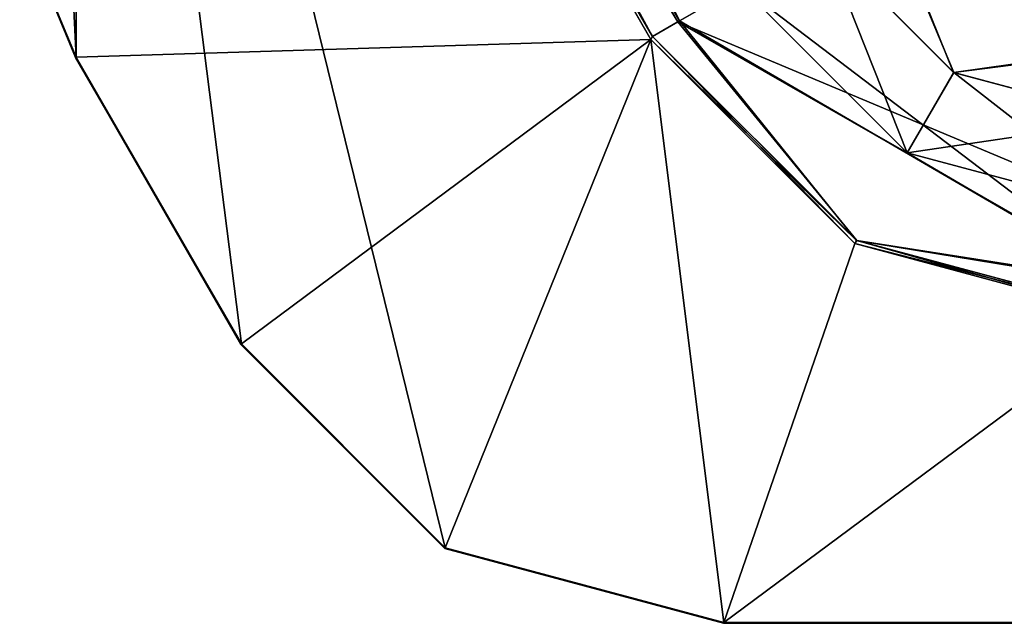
# Model space of a CAD drawing. Header units: millimetres. Extents: x -8.5 to 79.9, y -52.5 to 37.
# Tile 2 of 159: x 16.2 to 25.9, y -52.5 to -46.5. Entities that reach past the tile are written whole.
import ezdxf

# ---------------------------------------------------------------- set-up
doc = ezdxf.new("R2010")
doc.units = ezdxf.units.MM
doc.header["$LTSCALE"] = 65.185185
for name, color, linetype in [('1324', 7, 'CONTINUOUS'), ('1326', 7, 'CONTINUOUS'), ('1340', 7, 'CONTINUOUS'), ('1361', 7, 'CONTINUOUS'), ('1383', 7, 'CONTINUOUS'), ('1384', 7, 'CONTINUOUS'), ('1390', 7, 'CONTINUOUS'), ('1391', 7, 'CONTINUOUS'), ('1392', 7, 'CONTINUOUS'), ('1393', 7, 'CONTINUOUS'), ('1394', 7, 'CONTINUOUS'), ('1395', 7, 'CONTINUOUS'), ('1419', 7, 'CONTINUOUS'), ('1444', 7, 'CONTINUOUS'), ('1461', 7, 'CONTINUOUS'), ('1462', 7, 'CONTINUOUS'), ('1465', 7, 'CONTINUOUS'), ('1466', 7, 'CONTINUOUS'), ('1469', 7, 'CONTINUOUS'), ('1470', 7, 'CONTINUOUS'), ('1471', 7, 'CONTINUOUS'), ('1472', 7, 'CONTINUOUS'), ('1477', 7, 'CONTINUOUS'), ('1478', 7, 'CONTINUOUS'), ('1495', 7, 'CONTINUOUS'), ('1496', 7, 'CONTINUOUS'), ('1507', 7, 'CONTINUOUS'), ('1511', 7, 'CONTINUOUS'), ('1525', 7, 'CONTINUOUS'), ('1550', 7, 'CONTINUOUS'), ('1551', 7, 'CONTINUOUS'), ('1552', 7, 'CONTINUOUS'), ('1553', 7, 'CONTINUOUS'), ('1554', 7, 'CONTINUOUS'), ('1557', 7, 'CONTINUOUS'), ('1558', 7, 'CONTINUOUS'), ('1559', 7, 'CONTINUOUS'), ('1562', 7, 'CONTINUOUS'), ('1573', 7, 'CONTINUOUS'), ('1588', 7, 'CONTINUOUS'), ('1589', 7, 'CONTINUOUS'), ('1590', 7, 'CONTINUOUS'), ('1591', 7, 'CONTINUOUS'), ('1603', 7, 'CONTINUOUS'), ('1604', 7, 'CONTINUOUS'), ('1630', 7, 'CONTINUOUS'), ('1641', 7, 'CONTINUOUS'), ('1645', 7, 'CONTINUOUS'), ('1655', 7, 'CONTINUOUS'), ('1656', 7, 'CONTINUOUS'), ('1811', 7, 'CONTINUOUS'), ('1820', 7, 'CONTINUOUS'), ('1837', 7, 'CONTINUOUS'), ('1838', 7, 'CONTINUOUS'), ('1839', 7, 'CONTINUOUS'), ('1840', 7, 'CONTINUOUS'), ('1845', 7, 'CONTINUOUS'), ('1846', 7, 'CONTINUOUS'), ('1847', 7, 'CONTINUOUS'), ('1848', 7, 'CONTINUOUS'), ('1851', 7, 'CONTINUOUS'), ('1852', 7, 'CONTINUOUS'), ('1853', 7, 'CONTINUOUS'), ('1854', 7, 'CONTINUOUS'), ('1869', 7, 'CONTINUOUS'), ('1870', 7, 'CONTINUOUS')]:
    doc.layers.add(name, color=color, linetype=linetype)

msp = doc.modelspace()

# ---------------------------------------------------------------- linework, layer by layer
at = {"layer": '1324', "linetype": 'Continuous'}
for points in [[(24.9468, -47.86, -138.25), (23.2998, -46.213, -138.25), (24.1229, -45.7872, -138.25), (24.9468, -47.86, -138.25)], [(25.4036, -47.068, -138.25), (24.9468, -47.86, -138.25), (24.1229, -45.7872, -138.25), (25.4036, -47.068, -138.25)], [(27.1539, -47.5371, -138.25), (24.9468, -47.86, -138.25), (25.4036, -47.068, -138.25), (27.1539, -47.5371, -138.25)], [(27.1968, -48.4629, -138.25), (24.9468, -47.86, -138.25), (27.1539, -47.5371, -138.25), (27.1968, -48.4629, -138.25)]]:
    msp.add_3dface(points, dxfattribs=at)
at = {"layer": '1326', "linetype": 'Continuous'}
for points in [[(24.9468, -47.86, -187.75), (24.1229, -45.7872, -187.75), (23.2998, -46.213, -187.75), (24.9468, -47.86, -187.75)], [(25.4044, -47.0685, -187.75), (24.1229, -45.7872, -187.75), (24.9468, -47.86, -187.75), (25.4044, -47.0685, -187.75)], [(27.1968, -48.4629, -187.75), (25.4044, -47.0685, -187.75), (24.9468, -47.86, -187.75), (27.1968, -48.4629, -187.75)], [(27.1539, -47.5371, -187.75), (25.4044, -47.0685, -187.75), (27.1968, -48.4629, -187.75), (27.1539, -47.5371, -187.75)]]:
    msp.add_3dface(points, dxfattribs=at)
at = {"layer": '1340', "linetype": 'Continuous'}
for points in [[(24.9468, -47.86, -78.25), (23.2998, -46.213, -78.25), (24.1229, -45.7872, -78.25), (24.9468, -47.86, -78.25)], [(25.4036, -47.068, -78.25), (24.9468, -47.86, -78.25), (24.1229, -45.7872, -78.25), (25.4036, -47.068, -78.25)], [(27.1539, -47.5371, -78.25), (24.9468, -47.86, -78.25), (25.4036, -47.068, -78.25), (27.1539, -47.5371, -78.25)], [(27.1968, -48.4629, -78.25), (24.9468, -47.86, -78.25), (27.1539, -47.5371, -78.25), (27.1968, -48.4629, -78.25)]]:
    msp.add_3dface(points, dxfattribs=at)
at = {"layer": '1361', "linetype": 'Continuous'}
for points in [[(24.9468, -47.86, -127.75), (24.1229, -45.7872, -127.75), (23.2998, -46.213, -127.75), (24.9468, -47.86, -127.75)], [(25.4044, -47.0685, -127.75), (24.1229, -45.7872, -127.75), (24.9468, -47.86, -127.75), (25.4044, -47.0685, -127.75)], [(27.1968, -48.4629, -127.75), (25.4044, -47.0685, -127.75), (24.9468, -47.86, -127.75), (27.1968, -48.4629, -127.75)], [(27.1539, -47.5371, -127.75), (25.4044, -47.0685, -127.75), (27.1968, -48.4629, -127.75), (27.1539, -47.5371, -127.75)]]:
    msp.add_3dface(points, dxfattribs=at)
at = {"layer": '1383', "linetype": 'Continuous'}
for points in [[(16.7434, -46.9181, -133.75), (16.1874, -45.5934, -133), (16.1908, -45.5925, -133.75), (16.7434, -46.9181, -133.75)], [(16.7368, -46.9198, -133), (16.1874, -45.5934, -133), (16.7434, -46.9181, -133.75), (16.7368, -46.9198, -133)]]:
    msp.add_3dface(points, dxfattribs=at)
at = {"layer": '1384', "linetype": 'Continuous'}
for points in [[(16.7434, -46.9181, -133.75), (16.1908, -45.5925, -133.75), (16.7434, -36.9181, -133.75), (16.7434, -46.9181, -133.75)], [(22.4161, -46.7436, -133.75), (16.7434, -46.9181, -133.75), (16.7434, -36.9181, -133.75), (22.4161, -46.7436, -133.75)], [(16.7434, -46.9181, -133.75), (22.4161, -46.7436, -133.75), (18.3747, -49.7436, -133.75), (16.7434, -46.9181, -133.75)], [(18.3747, -49.7436, -133.75), (22.4161, -46.7436, -133.75), (20.3877, -51.7566, -133.75), (18.3747, -49.7436, -133.75)], [(20.3877, -51.7566, -133.75), (22.4161, -46.7436, -133.75), (23.1376, -52.4935, -133.75), (20.3877, -51.7566, -133.75)], [(22.4161, -46.7436, -133.75), (24.4292, -48.7566, -133.75), (23.1376, -52.4935, -133.75), (22.4161, -46.7436, -133.75)], [(24.4292, -48.7566, -133.75), (27.1791, -49.4935, -133.75), (23.1376, -52.4935, -133.75), (24.4292, -48.7566, -133.75)], [(23.1376, -52.4935, -133.75), (27.1791, -49.4935, -133.75), (54.0384, -52.4935, -133.75), (23.1376, -52.4935, -133.75)]]:
    msp.add_3dface(points, dxfattribs=at)
at = {"layer": '1390', "linetype": 'Continuous'}
for points in [[(23.1376, -52.4935, -133.75), (54.0384, -52.4935, -133.75), (23.1339, -52.5, -133), (23.1376, -52.4935, -133.75)], [(54.0384, -52.4935, -133.75), (54.0408, -52.5, -133), (23.1339, -52.5, -133), (54.0384, -52.4935, -133.75)]]:
    msp.add_3dface(points, dxfattribs=at)
at = {"layer": '1391', "linetype": 'Continuous'}
for points in [[(18.3747, -49.7436, -133.75), (20.3877, -51.7566, -133.75), (18.3709, -49.7501, -133), (18.3747, -49.7436, -133.75)], [(18.3709, -49.7501, -133), (20.3877, -51.7566, -133.75), (20.384, -51.7632, -133), (18.3709, -49.7501, -133)], [(20.3877, -51.7566, -133.75), (23.1376, -52.4935, -133.75), (20.384, -51.7632, -133), (20.3877, -51.7566, -133.75)], [(23.1376, -52.4935, -133.75), (23.1339, -52.5, -133), (20.384, -51.7632, -133), (23.1376, -52.4935, -133.75)]]:
    msp.add_3dface(points, dxfattribs=at)
at = {"layer": '1392', "linetype": 'Continuous'}
for points in [[(16.7368, -46.9198, -133), (16.7434, -46.9181, -133.75), (18.3747, -49.7436, -133.75), (16.7368, -46.9198, -133)], [(16.7368, -46.9198, -133), (18.3747, -49.7436, -133.75), (18.3709, -49.7501, -133), (16.7368, -46.9198, -133)]]:
    msp.add_3dface(points, dxfattribs=at)
at = {"layer": '1393', "linetype": 'Continuous'}
for points in [[(16.7368, -46.9198, -133), (18.3709, -49.7501, -133), (16.7434, -46.9181, -132.25), (16.7368, -46.9198, -133)], [(16.7434, -46.9181, -132.25), (18.3709, -49.7501, -133), (18.3747, -49.7436, -132.25), (16.7434, -46.9181, -132.25)]]:
    msp.add_3dface(points, dxfattribs=at)
at = {"layer": '1394', "linetype": 'Continuous'}
for points in [[(16.1874, -45.5934, -133), (16.7368, -46.9198, -133), (16.1908, -45.5925, -132.25), (16.1874, -45.5934, -133)], [(16.7368, -46.9198, -133), (16.7434, -46.9181, -132.25), (16.1908, -45.5925, -132.25), (16.7368, -46.9198, -133)]]:
    msp.add_3dface(points, dxfattribs=at)
at = {"layer": '1395', "linetype": 'Continuous'}
for points in [[(16.1908, -45.5925, -132.25), (16.7434, -46.9181, -132.25), (16.1908, -35.5925, -132.25), (16.1908, -45.5925, -132.25)], [(16.1908, -35.5925, -132.25), (16.7434, -46.9181, -132.25), (16.7434, -36.9181, -132.25), (16.1908, -35.5925, -132.25)], [(16.7434, -46.9181, -132.25), (18.3747, -49.7436, -132.25), (16.7434, -36.9181, -132.25), (16.7434, -46.9181, -132.25)], [(18.3747, -49.7436, -132.25), (20.3877, -51.7566, -132.25), (16.7434, -36.9181, -132.25), (18.3747, -49.7436, -132.25)], [(16.7434, -36.9181, -132.25), (20.3877, -51.7566, -132.25), (22.4161, -46.7436, -132.25), (16.7434, -36.9181, -132.25)], [(20.3877, -51.7566, -132.25), (23.1376, -52.4935, -132.25), (22.4161, -46.7436, -132.25), (20.3877, -51.7566, -132.25)], [(22.4161, -46.7436, -132.25), (23.1376, -52.4935, -132.25), (24.4292, -48.7566, -132.25), (22.4161, -46.7436, -132.25)], [(24.4292, -48.7566, -132.25), (23.1376, -52.4935, -132.25), (27.1791, -49.4935, -132.25), (24.4292, -48.7566, -132.25)], [(23.1376, -52.4935, -132.25), (54.0384, -52.4935, -132.25), (27.1791, -49.4935, -132.25), (23.1376, -52.4935, -132.25)]]:
    msp.add_3dface(points, dxfattribs=at)
at = {"layer": '1419', "linetype": 'Continuous'}
for points in [[(24.1229, -45.7872, -127.75), (25.4044, -47.0685, -127.75), (24.7234, -45.4405, -128.0293), (24.1229, -45.7872, -127.75)], [(25.4044, -47.0685, -127.75), (27.1539, -46.8226, -128.0504), (24.7234, -45.4405, -128.0293), (25.4044, -47.0685, -127.75)], [(27.1539, -46.8226, -128.0504), (27.1539, -46.5372, -128.7413), (24.7234, -45.4405, -128.0293), (27.1539, -46.8226, -128.0504)], [(25.4044, -47.0685, -127.75), (27.1539, -47.5371, -127.75), (27.1539, -46.8226, -128.0504), (25.4044, -47.0685, -127.75)]]:
    msp.add_3dface(points, dxfattribs=at)
at = {"layer": '1444', "linetype": 'Continuous'}
for points in [[(24.9889, -45.2872, -137.2587), (27.1539, -46.8438, -137.9707), (24.7418, -45.4299, -137.9496), (24.9889, -45.2872, -137.2587)], [(27.1539, -46.8438, -137.9707), (24.9889, -45.2872, -137.2587), (25.904, -46.2023, -137.2601), (27.1539, -46.8438, -137.9707)], [(25.4036, -47.068, -138.25), (24.1229, -45.7872, -138.25), (24.7418, -45.4299, -137.9496), (25.4036, -47.068, -138.25)], [(27.1539, -46.8438, -137.9707), (25.4036, -47.068, -138.25), (24.7418, -45.4299, -137.9496), (27.1539, -46.8438, -137.9707)], [(27.1539, -47.5371, -138.25), (25.4036, -47.068, -138.25), (27.1539, -46.8438, -137.9707), (27.1539, -47.5371, -138.25)]]:
    msp.add_3dface(points, dxfattribs=at)
at = {"layer": '1461', "linetype": 'Continuous'}
for points in [[(23.2998, -46.213, -138.25), (27.1968, -49.1774, -137.9496), (22.6994, -46.5596, -137.9707), (23.2998, -46.213, -138.25)], [(23.2998, -46.213, -138.25), (24.9468, -47.86, -138.25), (27.1968, -49.1774, -137.9496), (23.2998, -46.213, -138.25)], [(22.4338, -46.7129, -137.2587), (22.6994, -46.5596, -137.9707), (24.4466, -48.7258, -137.2601), (22.4338, -46.7129, -137.2587)], [(22.6994, -46.5596, -137.9707), (27.1968, -49.1774, -137.9496), (24.4466, -48.7258, -137.2601), (22.6994, -46.5596, -137.9707)], [(24.9468, -47.86, -138.25), (27.1968, -48.4629, -138.25), (27.1968, -49.1774, -137.9496), (24.9468, -47.86, -138.25)], [(27.1968, -49.1774, -137.9496), (27.1968, -49.4628, -137.2587), (24.4466, -48.7258, -137.2601), (27.1968, -49.1774, -137.9496)]]:
    msp.add_3dface(points, dxfattribs=at)
at = {"layer": '1462', "linetype": 'Continuous'}
for points in [[(17.64, -36.4099, -138.25), (22.6994, -46.5596, -137.9707), (17.0211, -36.7672, -137.9496), (17.64, -36.4099, -138.25)], [(17.64, -36.4099, -138.25), (23.2998, -46.213, -138.25), (22.6994, -46.5596, -137.9707), (17.64, -36.4099, -138.25)], [(17.0211, -36.7672, -137.9496), (22.4338, -46.7129, -137.2587), (16.774, -36.9099, -137.2587), (17.0211, -36.7672, -137.9496)], [(22.6994, -46.5596, -137.9707), (22.4338, -46.7129, -137.2587), (17.0211, -36.7672, -137.9496), (22.6994, -46.5596, -137.9707)]]:
    msp.add_3dface(points, dxfattribs=at)
at = {"layer": '1465', "linetype": 'Continuous'}
for points in [[(22.4338, -46.7129, -137.2587), (16.7434, -36.9181, -133.75), (16.774, -36.9099, -137.2587), (22.4338, -46.7129, -137.2587)], [(22.4161, -46.7436, -133.75), (16.7434, -36.9181, -133.75), (22.4338, -46.7129, -137.2587), (22.4161, -46.7436, -133.75)]]:
    msp.add_3dface(points, dxfattribs=at)
at = {"layer": '1466', "linetype": 'Continuous'}
for points in [[(22.4161, -46.7436, -133.75), (22.4338, -46.7129, -137.2587), (24.4466, -48.7258, -137.2601), (22.4161, -46.7436, -133.75)], [(24.4292, -48.7566, -133.75), (22.4161, -46.7436, -133.75), (24.4466, -48.7258, -137.2601), (24.4292, -48.7566, -133.75)], [(27.1968, -49.4628, -137.2587), (24.4292, -48.7566, -133.75), (24.4466, -48.7258, -137.2601), (27.1968, -49.4628, -137.2587)], [(27.1791, -49.4935, -133.75), (24.4292, -48.7566, -133.75), (27.1968, -49.4628, -137.2587), (27.1791, -49.4935, -133.75)]]:
    msp.add_3dface(points, dxfattribs=at)
at = {"layer": '1469', "linetype": 'Continuous'}
for points in [[(22.4161, -46.7436, -132.25), (24.4292, -48.7566, -132.25), (22.4338, -46.7129, -128.7413), (22.4161, -46.7436, -132.25)], [(22.4338, -46.7129, -128.7413), (24.4292, -48.7566, -132.25), (24.4472, -48.7262, -128.7399), (22.4338, -46.7129, -128.7413)], [(24.4292, -48.7566, -132.25), (27.1791, -49.4935, -132.25), (24.4472, -48.7262, -128.7399), (24.4292, -48.7566, -132.25)], [(27.1791, -49.4935, -132.25), (27.1968, -49.4628, -128.7413), (24.4472, -48.7262, -128.7399), (27.1791, -49.4935, -132.25)]]:
    msp.add_3dface(points, dxfattribs=at)
at = {"layer": '1470', "linetype": 'Continuous'}
for points in [[(24.9468, -47.86, -127.75), (23.2998, -46.213, -127.75), (22.681, -46.5702, -128.0504), (24.9468, -47.86, -127.75)], [(22.4338, -46.7129, -128.7413), (24.4472, -48.7262, -128.7399), (22.681, -46.5702, -128.0504), (22.4338, -46.7129, -128.7413)], [(27.1968, -48.4629, -127.75), (24.9468, -47.86, -127.75), (22.681, -46.5702, -128.0504), (27.1968, -48.4629, -127.75)], [(27.1968, -49.1562, -128.0293), (27.1968, -48.4629, -127.75), (22.681, -46.5702, -128.0504), (27.1968, -49.1562, -128.0293)], [(24.4472, -48.7262, -128.7399), (27.1968, -49.1562, -128.0293), (22.681, -46.5702, -128.0504), (24.4472, -48.7262, -128.7399)], [(27.1968, -49.4628, -128.7413), (27.1968, -49.1562, -128.0293), (24.4472, -48.7262, -128.7399), (27.1968, -49.4628, -128.7413)]]:
    msp.add_3dface(points, dxfattribs=at)
at = {"layer": '1471', "linetype": 'Continuous'}
for points in [[(16.774, -36.9099, -128.7413), (22.681, -46.5702, -128.0504), (17.0396, -36.7565, -128.0293), (16.774, -36.9099, -128.7413)], [(22.681, -46.5702, -128.0504), (23.2998, -46.213, -127.75), (17.0396, -36.7565, -128.0293), (22.681, -46.5702, -128.0504)], [(22.4338, -46.7129, -128.7413), (22.681, -46.5702, -128.0504), (16.774, -36.9099, -128.7413), (22.4338, -46.7129, -128.7413)]]:
    msp.add_3dface(points, dxfattribs=at)
at = {"layer": '1472', "linetype": 'Continuous'}
for points in [[(16.7434, -36.9181, -132.25), (22.4161, -46.7436, -132.25), (16.774, -36.9099, -128.7413), (16.7434, -36.9181, -132.25)], [(22.4161, -46.7436, -132.25), (22.4338, -46.7129, -128.7413), (16.774, -36.9099, -128.7413), (22.4161, -46.7436, -132.25)]]:
    msp.add_3dface(points, dxfattribs=at)
at = {"layer": '1477', "linetype": 'Continuous'}
for points in [[(23.1339, -52.5, -133), (54.0408, -52.5, -133), (23.1376, -52.4935, -132.25), (23.1339, -52.5, -133)], [(54.0408, -52.5, -133), (54.0384, -52.4935, -132.25), (23.1376, -52.4935, -132.25), (54.0408, -52.5, -133)]]:
    msp.add_3dface(points, dxfattribs=at)
at = {"layer": '1478', "linetype": 'Continuous'}
for points in [[(18.3709, -49.7501, -133), (20.384, -51.7632, -133), (18.3747, -49.7436, -132.25), (18.3709, -49.7501, -133)], [(18.3747, -49.7436, -132.25), (20.384, -51.7632, -133), (20.3877, -51.7566, -132.25), (18.3747, -49.7436, -132.25)], [(20.384, -51.7632, -133), (23.1339, -52.5, -133), (20.3877, -51.7566, -132.25), (20.384, -51.7632, -133)], [(23.1339, -52.5, -133), (23.1376, -52.4935, -132.25), (20.3877, -51.7566, -132.25), (23.1339, -52.5, -133)]]:
    msp.add_3dface(points, dxfattribs=at)
at = {"layer": '1495', "linetype": 'Continuous'}
for points in [[(17.0396, -36.7565, -188.0293), (16.774, -36.9099, -188.7413), (22.681, -46.5702, -188.0504), (17.0396, -36.7565, -188.0293)], [(23.2998, -46.213, -187.75), (17.0396, -36.7565, -188.0293), (22.681, -46.5702, -188.0504), (23.2998, -46.213, -187.75)], [(22.681, -46.5702, -188.0504), (16.774, -36.9099, -188.7413), (22.4338, -46.7129, -188.7413), (22.681, -46.5702, -188.0504)]]:
    msp.add_3dface(points, dxfattribs=at)
at = {"layer": '1496', "linetype": 'Continuous'}
for points in [[(24.9468, -47.86, -187.75), (23.2998, -46.213, -187.75), (22.681, -46.5702, -188.0504), (24.9468, -47.86, -187.75)], [(22.681, -46.5702, -188.0504), (22.4338, -46.7129, -188.7413), (24.4472, -48.7262, -188.7399), (22.681, -46.5702, -188.0504)], [(27.1968, -48.4629, -187.75), (24.9468, -47.86, -187.75), (22.681, -46.5702, -188.0504), (27.1968, -48.4629, -187.75)], [(27.1968, -48.4629, -187.75), (22.681, -46.5702, -188.0504), (27.1968, -49.1562, -188.0293), (27.1968, -48.4629, -187.75)], [(27.1968, -49.1562, -188.0293), (22.681, -46.5702, -188.0504), (24.4472, -48.7262, -188.7399), (27.1968, -49.1562, -188.0293)], [(27.1968, -49.4628, -188.7413), (27.1968, -49.1562, -188.0293), (24.4472, -48.7262, -188.7399), (27.1968, -49.4628, -188.7413)]]:
    msp.add_3dface(points, dxfattribs=at)
at = {"layer": '1507', "linetype": 'Continuous'}
for points in [[(16.1908, -45.5925, -192.25), (16.7434, -46.9181, -192.25), (16.1908, -35.5925, -192.25), (16.1908, -45.5925, -192.25)], [(16.1908, -35.5925, -192.25), (16.7434, -46.9181, -192.25), (16.7434, -36.9181, -192.25), (16.1908, -35.5925, -192.25)], [(18.3747, -49.7436, -192.25), (20.3877, -51.7566, -192.25), (16.7434, -36.9181, -192.25), (18.3747, -49.7436, -192.25)], [(16.7434, -36.9181, -192.25), (20.3877, -51.7566, -192.25), (22.4161, -46.7436, -192.25), (16.7434, -36.9181, -192.25)], [(16.7434, -46.9181, -192.25), (18.3747, -49.7436, -192.25), (16.7434, -36.9181, -192.25), (16.7434, -46.9181, -192.25)], [(20.3877, -51.7566, -192.25), (23.1376, -52.4935, -192.25), (22.4161, -46.7436, -192.25), (20.3877, -51.7566, -192.25)], [(22.4161, -46.7436, -192.25), (23.1376, -52.4935, -192.25), (24.4292, -48.7566, -192.25), (22.4161, -46.7436, -192.25)], [(24.4292, -48.7566, -192.25), (23.1376, -52.4935, -192.25), (27.1791, -49.4935, -192.25), (24.4292, -48.7566, -192.25)], [(23.1376, -52.4935, -192.25), (54.0384, -52.4935, -192.25), (27.1791, -49.4935, -192.25), (23.1376, -52.4935, -192.25)]]:
    msp.add_3dface(points, dxfattribs=at)
at = {"layer": '1511', "linetype": 'Continuous'}
for points in [[(16.1908, -45.5925, -193.75), (16.7434, -36.9181, -193.75), (16.7434, -46.9181, -193.75), (16.1908, -45.5925, -193.75)], [(16.7434, -36.9181, -193.75), (22.4161, -46.7436, -193.75), (16.7434, -46.9181, -193.75), (16.7434, -36.9181, -193.75)], [(16.7434, -46.9181, -193.75), (22.4161, -46.7436, -193.75), (18.3747, -49.7436, -193.75), (16.7434, -46.9181, -193.75)], [(18.3747, -49.7436, -193.75), (22.4161, -46.7436, -193.75), (20.3877, -51.7566, -193.75), (18.3747, -49.7436, -193.75)], [(20.3877, -51.7566, -193.75), (22.4161, -46.7436, -193.75), (23.1376, -52.4935, -193.75), (20.3877, -51.7566, -193.75)], [(22.4161, -46.7436, -193.75), (24.4292, -48.7566, -193.75), (23.1376, -52.4935, -193.75), (22.4161, -46.7436, -193.75)], [(24.4292, -48.7566, -193.75), (27.1791, -49.4935, -193.75), (23.1376, -52.4935, -193.75), (24.4292, -48.7566, -193.75)], [(23.1376, -52.4935, -193.75), (27.1791, -49.4935, -193.75), (54.0384, -52.4935, -193.75), (23.1376, -52.4935, -193.75)]]:
    msp.add_3dface(points, dxfattribs=at)
at = {"layer": '1525', "linetype": 'Continuous'}
for points in [[(24.1229, -45.7872, -187.75), (25.4044, -47.0685, -187.75), (24.7234, -45.4405, -188.0293), (24.1229, -45.7872, -187.75)], [(25.4044, -47.0685, -187.75), (27.1539, -46.8226, -188.0504), (24.7234, -45.4405, -188.0293), (25.4044, -47.0685, -187.75)], [(27.1539, -46.8226, -188.0504), (27.1539, -46.5372, -188.7413), (24.7234, -45.4405, -188.0293), (27.1539, -46.8226, -188.0504)], [(25.4044, -47.0685, -187.75), (27.1539, -47.5371, -187.75), (27.1539, -46.8226, -188.0504), (25.4044, -47.0685, -187.75)]]:
    msp.add_3dface(points, dxfattribs=at)
at = {"layer": '1550', "linetype": 'Continuous'}
for points in [[(16.1908, -45.5925, -193.75), (16.7434, -46.9181, -193.75), (16.1874, -45.5934, -193), (16.1908, -45.5925, -193.75)], [(16.1874, -45.5934, -193), (16.7434, -46.9181, -193.75), (16.7368, -46.9198, -193), (16.1874, -45.5934, -193)]]:
    msp.add_3dface(points, dxfattribs=at)
at = {"layer": '1551', "linetype": 'Continuous'}
for points in [[(16.1908, -45.5925, -192.25), (16.1874, -45.5934, -193), (16.7368, -46.9198, -193), (16.1908, -45.5925, -192.25)], [(16.7434, -46.9181, -192.25), (16.1908, -45.5925, -192.25), (16.7368, -46.9198, -193), (16.7434, -46.9181, -192.25)]]:
    msp.add_3dface(points, dxfattribs=at)
at = {"layer": '1552', "linetype": 'Continuous'}
for points in [[(16.7434, -46.9181, -192.25), (16.7368, -46.9198, -193), (18.3709, -49.7501, -193), (16.7434, -46.9181, -192.25)], [(18.3747, -49.7436, -192.25), (16.7434, -46.9181, -192.25), (18.3709, -49.7501, -193), (18.3747, -49.7436, -192.25)]]:
    msp.add_3dface(points, dxfattribs=at)
at = {"layer": '1553', "linetype": 'Continuous'}
for points in [[(18.3747, -49.7436, -192.25), (18.3709, -49.7501, -193), (20.384, -51.7632, -193), (18.3747, -49.7436, -192.25)], [(20.3877, -51.7566, -192.25), (18.3747, -49.7436, -192.25), (20.384, -51.7632, -193), (20.3877, -51.7566, -192.25)], [(23.1339, -52.5, -193), (20.3877, -51.7566, -192.25), (20.384, -51.7632, -193), (23.1339, -52.5, -193)], [(23.1376, -52.4935, -192.25), (20.3877, -51.7566, -192.25), (23.1339, -52.5, -193), (23.1376, -52.4935, -192.25)]]:
    msp.add_3dface(points, dxfattribs=at)
at = {"layer": '1554', "linetype": 'Continuous'}
for points in [[(23.1376, -52.4935, -192.25), (23.1339, -52.5, -193), (54.0408, -52.5, -193), (23.1376, -52.4935, -192.25)], [(54.0384, -52.4935, -192.25), (23.1376, -52.4935, -192.25), (54.0408, -52.5, -193), (54.0384, -52.4935, -192.25)]]:
    msp.add_3dface(points, dxfattribs=at)
at = {"layer": '1557', "linetype": 'Continuous'}
for points in [[(23.1376, -52.4935, -193.75), (54.0384, -52.4935, -193.75), (23.1339, -52.5, -193), (23.1376, -52.4935, -193.75)], [(23.1339, -52.5, -193), (54.0384, -52.4935, -193.75), (54.0408, -52.5, -193), (23.1339, -52.5, -193)]]:
    msp.add_3dface(points, dxfattribs=at)
at = {"layer": '1558', "linetype": 'Continuous'}
for points in [[(18.3747, -49.7436, -193.75), (20.3877, -51.7566, -193.75), (18.3709, -49.7501, -193), (18.3747, -49.7436, -193.75)], [(18.3709, -49.7501, -193), (20.3877, -51.7566, -193.75), (20.384, -51.7632, -193), (18.3709, -49.7501, -193)], [(20.3877, -51.7566, -193.75), (23.1376, -52.4935, -193.75), (20.384, -51.7632, -193), (20.3877, -51.7566, -193.75)], [(23.1376, -52.4935, -193.75), (23.1339, -52.5, -193), (20.384, -51.7632, -193), (23.1376, -52.4935, -193.75)]]:
    msp.add_3dface(points, dxfattribs=at)
at = {"layer": '1559', "linetype": 'Continuous'}
for points in [[(16.7434, -46.9181, -193.75), (18.3747, -49.7436, -193.75), (16.7368, -46.9198, -193), (16.7434, -46.9181, -193.75)], [(16.7368, -46.9198, -193), (18.3747, -49.7436, -193.75), (18.3709, -49.7501, -193), (16.7368, -46.9198, -193)]]:
    msp.add_3dface(points, dxfattribs=at)
at = {"layer": '1562', "linetype": 'Continuous'}
for points in [[(24.9468, -47.86, -198.25), (23.2998, -46.213, -198.25), (24.1229, -45.7872, -198.25), (24.9468, -47.86, -198.25)], [(25.4036, -47.068, -198.25), (24.9468, -47.86, -198.25), (24.1229, -45.7872, -198.25), (25.4036, -47.068, -198.25)], [(27.1539, -47.5371, -198.25), (24.9468, -47.86, -198.25), (25.4036, -47.068, -198.25), (27.1539, -47.5371, -198.25)], [(24.9468, -47.86, -198.25), (27.1539, -47.5371, -198.25), (27.1968, -48.4629, -198.25), (24.9468, -47.86, -198.25)]]:
    msp.add_3dface(points, dxfattribs=at)
at = {"layer": '1573', "linetype": 'Continuous'}
for points in [[(24.9889, -45.2872, -197.2587), (27.1539, -46.8438, -197.9707), (24.7418, -45.4299, -197.9496), (24.9889, -45.2872, -197.2587)], [(27.1539, -46.8438, -197.9707), (24.9889, -45.2872, -197.2587), (25.904, -46.2023, -197.2601), (27.1539, -46.8438, -197.9707)], [(25.4036, -47.068, -198.25), (24.1229, -45.7872, -198.25), (24.7418, -45.4299, -197.9496), (25.4036, -47.068, -198.25)], [(27.1539, -46.8438, -197.9707), (25.4036, -47.068, -198.25), (24.7418, -45.4299, -197.9496), (27.1539, -46.8438, -197.9707)], [(27.1539, -46.8438, -197.9707), (27.1539, -47.5371, -198.25), (25.4036, -47.068, -198.25), (27.1539, -46.8438, -197.9707)]]:
    msp.add_3dface(points, dxfattribs=at)
at = {"layer": '1588', "linetype": 'Continuous'}
for points in [[(17.0211, -36.7672, -197.9496), (17.64, -36.4099, -198.25), (22.6994, -46.5596, -197.9707), (17.0211, -36.7672, -197.9496)], [(17.64, -36.4099, -198.25), (23.2998, -46.213, -198.25), (22.6994, -46.5596, -197.9707), (17.64, -36.4099, -198.25)], [(16.774, -36.9099, -197.2587), (17.0211, -36.7672, -197.9496), (22.4338, -46.7129, -197.2587), (16.774, -36.9099, -197.2587)], [(22.4338, -46.7129, -197.2587), (17.0211, -36.7672, -197.9496), (22.6994, -46.5596, -197.9707), (22.4338, -46.7129, -197.2587)]]:
    msp.add_3dface(points, dxfattribs=at)
at = {"layer": '1589', "linetype": 'Continuous'}
for points in [[(16.7434, -36.9181, -193.75), (16.774, -36.9099, -197.2587), (22.4338, -46.7129, -197.2587), (16.7434, -36.9181, -193.75)], [(22.4161, -46.7436, -193.75), (16.7434, -36.9181, -193.75), (22.4338, -46.7129, -197.2587), (22.4161, -46.7436, -193.75)]]:
    msp.add_3dface(points, dxfattribs=at)
at = {"layer": '1590', "linetype": 'Continuous'}
for points in [[(22.4161, -46.7436, -193.75), (22.4338, -46.7129, -197.2587), (24.4466, -48.7258, -197.2601), (22.4161, -46.7436, -193.75)], [(24.4292, -48.7566, -193.75), (22.4161, -46.7436, -193.75), (24.4466, -48.7258, -197.2601), (24.4292, -48.7566, -193.75)], [(27.1968, -49.4628, -197.2587), (24.4292, -48.7566, -193.75), (24.4466, -48.7258, -197.2601), (27.1968, -49.4628, -197.2587)], [(27.1791, -49.4935, -193.75), (24.4292, -48.7566, -193.75), (27.1968, -49.4628, -197.2587), (27.1791, -49.4935, -193.75)]]:
    msp.add_3dface(points, dxfattribs=at)
at = {"layer": '1591', "linetype": 'Continuous'}
for points in [[(22.6994, -46.5596, -197.9707), (23.2998, -46.213, -198.25), (27.1968, -49.1774, -197.9496), (22.6994, -46.5596, -197.9707)], [(23.2998, -46.213, -198.25), (24.9468, -47.86, -198.25), (27.1968, -49.1774, -197.9496), (23.2998, -46.213, -198.25)], [(22.4338, -46.7129, -197.2587), (22.6994, -46.5596, -197.9707), (24.4466, -48.7258, -197.2601), (22.4338, -46.7129, -197.2587)], [(24.4466, -48.7258, -197.2601), (22.6994, -46.5596, -197.9707), (27.1968, -49.1774, -197.9496), (24.4466, -48.7258, -197.2601)], [(24.9468, -47.86, -198.25), (27.1968, -48.4629, -198.25), (27.1968, -49.1774, -197.9496), (24.9468, -47.86, -198.25)], [(27.1968, -49.4628, -197.2587), (24.4466, -48.7258, -197.2601), (27.1968, -49.1774, -197.9496), (27.1968, -49.4628, -197.2587)]]:
    msp.add_3dface(points, dxfattribs=at)
at = {"layer": '1603', "linetype": 'Continuous'}
for points in [[(16.774, -36.9099, -188.7413), (16.7434, -36.9181, -192.25), (22.4161, -46.7436, -192.25), (16.774, -36.9099, -188.7413)], [(22.4338, -46.7129, -188.7413), (16.774, -36.9099, -188.7413), (22.4161, -46.7436, -192.25), (22.4338, -46.7129, -188.7413)]]:
    msp.add_3dface(points, dxfattribs=at)
at = {"layer": '1604', "linetype": 'Continuous'}
for points in [[(22.4338, -46.7129, -188.7413), (22.4161, -46.7436, -192.25), (24.4292, -48.7566, -192.25), (22.4338, -46.7129, -188.7413)], [(24.4472, -48.7262, -188.7399), (22.4338, -46.7129, -188.7413), (24.4292, -48.7566, -192.25), (24.4472, -48.7262, -188.7399)], [(24.4472, -48.7262, -188.7399), (24.4292, -48.7566, -192.25), (27.1791, -49.4935, -192.25), (24.4472, -48.7262, -188.7399)], [(27.1968, -49.4628, -188.7413), (24.4472, -48.7262, -188.7399), (27.1791, -49.4935, -192.25), (27.1968, -49.4628, -188.7413)]]:
    msp.add_3dface(points, dxfattribs=at)
at = {"layer": '1630', "linetype": 'Continuous'}
for points in [[(24.7418, -45.4299, -77.9496), (24.9889, -45.2872, -77.2587), (27.1539, -46.8438, -77.9707), (24.7418, -45.4299, -77.9496)], [(24.9889, -45.2872, -77.2587), (25.904, -46.2023, -77.2601), (27.1539, -46.8438, -77.9707), (24.9889, -45.2872, -77.2587)], [(25.4036, -47.068, -78.25), (24.1229, -45.7872, -78.25), (24.7418, -45.4299, -77.9496), (25.4036, -47.068, -78.25)], [(25.4036, -47.068, -78.25), (24.7418, -45.4299, -77.9496), (27.1539, -46.8438, -77.9707), (25.4036, -47.068, -78.25)], [(27.1539, -47.5371, -78.25), (25.4036, -47.068, -78.25), (27.1539, -46.8438, -77.9707), (27.1539, -47.5371, -78.25)]]:
    msp.add_3dface(points, dxfattribs=at)
at = {"layer": '1641', "linetype": 'Continuous'}
for points in [[(16.1908, -45.5925, -72.25), (16.7434, -46.9181, -72.25), (16.1908, -35.5925, -72.25), (16.1908, -45.5925, -72.25)], [(16.1908, -35.5925, -72.25), (16.7434, -46.9181, -72.25), (16.7434, -36.9181, -72.25), (16.1908, -35.5925, -72.25)], [(18.3747, -49.7436, -72.25), (20.3877, -51.7566, -72.25), (16.7434, -36.9181, -72.25), (18.3747, -49.7436, -72.25)], [(16.7434, -36.9181, -72.25), (20.3877, -51.7566, -72.25), (22.4161, -46.7436, -72.25), (16.7434, -36.9181, -72.25)], [(16.7434, -46.9181, -72.25), (18.3747, -49.7436, -72.25), (16.7434, -36.9181, -72.25), (16.7434, -46.9181, -72.25)], [(20.3877, -51.7566, -72.25), (23.1376, -52.4935, -72.25), (22.4161, -46.7436, -72.25), (20.3877, -51.7566, -72.25)], [(22.4161, -46.7436, -72.25), (23.1376, -52.4935, -72.25), (24.4292, -48.7566, -72.25), (22.4161, -46.7436, -72.25)], [(24.4292, -48.7566, -72.25), (23.1376, -52.4935, -72.25), (27.1791, -49.4935, -72.25), (24.4292, -48.7566, -72.25)], [(23.1376, -52.4935, -72.25), (54.0384, -52.4935, -72.25), (27.1791, -49.4935, -72.25), (23.1376, -52.4935, -72.25)]]:
    msp.add_3dface(points, dxfattribs=at)
at = {"layer": '1645', "linetype": 'Continuous'}
for points in [[(16.1908, -45.5925, -73.75), (16.7434, -36.9181, -73.75), (16.7434, -46.9181, -73.75), (16.1908, -45.5925, -73.75)], [(16.7434, -36.9181, -73.75), (22.4161, -46.7436, -73.75), (16.7434, -46.9181, -73.75), (16.7434, -36.9181, -73.75)], [(16.7434, -46.9181, -73.75), (22.4161, -46.7436, -73.75), (18.3747, -49.7436, -73.75), (16.7434, -46.9181, -73.75)], [(18.3747, -49.7436, -73.75), (22.4161, -46.7436, -73.75), (20.3877, -51.7566, -73.75), (18.3747, -49.7436, -73.75)], [(20.3877, -51.7566, -73.75), (22.4161, -46.7436, -73.75), (23.1376, -52.4935, -73.75), (20.3877, -51.7566, -73.75)], [(22.4161, -46.7436, -73.75), (24.4292, -48.7566, -73.75), (23.1376, -52.4935, -73.75), (22.4161, -46.7436, -73.75)], [(24.4292, -48.7566, -73.75), (27.1791, -49.4935, -73.75), (23.1376, -52.4935, -73.75), (24.4292, -48.7566, -73.75)], [(23.1376, -52.4935, -73.75), (27.1791, -49.4935, -73.75), (54.0384, -52.4935, -73.75), (23.1376, -52.4935, -73.75)]]:
    msp.add_3dface(points, dxfattribs=at)
at = {"layer": '1655', "linetype": 'Continuous'}
for points in [[(23.2998, -46.213, -78.25), (27.1968, -49.1774, -77.9496), (22.6994, -46.5596, -77.9707), (23.2998, -46.213, -78.25)], [(23.2998, -46.213, -78.25), (24.9468, -47.86, -78.25), (27.1968, -49.1774, -77.9496), (23.2998, -46.213, -78.25)], [(22.4338, -46.7129, -77.2587), (22.6994, -46.5596, -77.9707), (24.4466, -48.7258, -77.2601), (22.4338, -46.7129, -77.2587)], [(22.6994, -46.5596, -77.9707), (27.1968, -49.1774, -77.9496), (24.4466, -48.7258, -77.2601), (22.6994, -46.5596, -77.9707)], [(24.9468, -47.86, -78.25), (27.1968, -48.4629, -78.25), (27.1968, -49.1774, -77.9496), (24.9468, -47.86, -78.25)], [(27.1968, -49.1774, -77.9496), (27.1968, -49.4628, -77.2587), (24.4466, -48.7258, -77.2601), (27.1968, -49.1774, -77.9496)]]:
    msp.add_3dface(points, dxfattribs=at)
at = {"layer": '1656', "linetype": 'Continuous'}
for points in [[(17.64, -36.4099, -78.25), (22.6994, -46.5596, -77.9707), (17.0211, -36.7672, -77.9496), (17.64, -36.4099, -78.25)], [(17.64, -36.4099, -78.25), (23.2998, -46.213, -78.25), (22.6994, -46.5596, -77.9707), (17.64, -36.4099, -78.25)], [(17.0211, -36.7672, -77.9496), (22.4338, -46.7129, -77.2587), (16.774, -36.9099, -77.2587), (17.0211, -36.7672, -77.9496)], [(22.6994, -46.5596, -77.9707), (22.4338, -46.7129, -77.2587), (17.0211, -36.7672, -77.9496), (22.6994, -46.5596, -77.9707)]]:
    msp.add_3dface(points, dxfattribs=at)
at = {"layer": '1811', "linetype": 'Continuous'}
for points in [[(24.9468, -47.86, -67.75), (24.1229, -45.7872, -67.75), (23.2998, -46.213, -67.75), (24.9468, -47.86, -67.75)], [(25.4044, -47.0685, -67.75), (24.1229, -45.7872, -67.75), (24.9468, -47.86, -67.75), (25.4044, -47.0685, -67.75)], [(27.1968, -48.4629, -67.75), (25.4044, -47.0685, -67.75), (24.9468, -47.86, -67.75), (27.1968, -48.4629, -67.75)], [(27.1539, -47.5371, -67.75), (25.4044, -47.0685, -67.75), (27.1968, -48.4629, -67.75), (27.1539, -47.5371, -67.75)]]:
    msp.add_3dface(points, dxfattribs=at)
at = {"layer": '1820', "linetype": 'Continuous'}
for points in [[(24.1229, -45.7872, -67.75), (25.4044, -47.0685, -67.75), (24.7234, -45.4405, -68.0293), (24.1229, -45.7872, -67.75)], [(24.7234, -45.4405, -68.0293), (25.4044, -47.0685, -67.75), (27.1539, -46.8226, -68.0504), (24.7234, -45.4405, -68.0293)], [(27.1539, -46.5372, -68.7413), (24.7234, -45.4405, -68.0293), (27.1539, -46.8226, -68.0504), (27.1539, -46.5372, -68.7413)], [(25.4044, -47.0685, -67.75), (27.1539, -47.5371, -67.75), (27.1539, -46.8226, -68.0504), (25.4044, -47.0685, -67.75)]]:
    msp.add_3dface(points, dxfattribs=at)
at = {"layer": '1837', "linetype": 'Continuous'}
for points in [[(22.4161, -46.7436, -72.25), (24.4292, -48.7566, -72.25), (22.4338, -46.7129, -68.7413), (22.4161, -46.7436, -72.25)], [(22.4338, -46.7129, -68.7413), (24.4292, -48.7566, -72.25), (24.4472, -48.7262, -68.7399), (22.4338, -46.7129, -68.7413)], [(24.4292, -48.7566, -72.25), (27.1791, -49.4935, -72.25), (24.4472, -48.7262, -68.7399), (24.4292, -48.7566, -72.25)], [(27.1791, -49.4935, -72.25), (27.1968, -49.4628, -68.7413), (24.4472, -48.7262, -68.7399), (27.1791, -49.4935, -72.25)]]:
    msp.add_3dface(points, dxfattribs=at)
at = {"layer": '1838', "linetype": 'Continuous'}
for points in [[(24.9468, -47.86, -67.75), (23.2998, -46.213, -67.75), (22.681, -46.5702, -68.0504), (24.9468, -47.86, -67.75)], [(22.4338, -46.7129, -68.7413), (24.4472, -48.7262, -68.7399), (22.681, -46.5702, -68.0504), (22.4338, -46.7129, -68.7413)], [(27.1968, -48.4629, -67.75), (24.9468, -47.86, -67.75), (22.681, -46.5702, -68.0504), (27.1968, -48.4629, -67.75)], [(27.1968, -49.1562, -68.0293), (27.1968, -48.4629, -67.75), (22.681, -46.5702, -68.0504), (27.1968, -49.1562, -68.0293)], [(24.4472, -48.7262, -68.7399), (27.1968, -49.1562, -68.0293), (22.681, -46.5702, -68.0504), (24.4472, -48.7262, -68.7399)], [(27.1968, -49.4628, -68.7413), (27.1968, -49.1562, -68.0293), (24.4472, -48.7262, -68.7399), (27.1968, -49.4628, -68.7413)]]:
    msp.add_3dface(points, dxfattribs=at)
at = {"layer": '1839', "linetype": 'Continuous'}
for points in [[(16.774, -36.9099, -68.7413), (22.681, -46.5702, -68.0504), (17.0396, -36.7565, -68.0293), (16.774, -36.9099, -68.7413)], [(22.681, -46.5702, -68.0504), (23.2998, -46.213, -67.75), (17.0396, -36.7565, -68.0293), (22.681, -46.5702, -68.0504)], [(22.4338, -46.7129, -68.7413), (22.681, -46.5702, -68.0504), (16.774, -36.9099, -68.7413), (22.4338, -46.7129, -68.7413)]]:
    msp.add_3dface(points, dxfattribs=at)
at = {"layer": '1840', "linetype": 'Continuous'}
for points in [[(16.7434, -36.9181, -72.25), (22.4161, -46.7436, -72.25), (16.774, -36.9099, -68.7413), (16.7434, -36.9181, -72.25)], [(22.4161, -46.7436, -72.25), (22.4338, -46.7129, -68.7413), (16.774, -36.9099, -68.7413), (22.4161, -46.7436, -72.25)]]:
    msp.add_3dface(points, dxfattribs=at)
at = {"layer": '1845', "linetype": 'Continuous'}
for points in [[(16.7368, -46.9198, -73), (16.1908, -45.5925, -72.25), (16.1874, -45.5934, -73), (16.7368, -46.9198, -73)], [(16.7434, -46.9181, -72.25), (16.1908, -45.5925, -72.25), (16.7368, -46.9198, -73), (16.7434, -46.9181, -72.25)]]:
    msp.add_3dface(points, dxfattribs=at)
at = {"layer": '1846', "linetype": 'Continuous'}
for points in [[(16.7434, -46.9181, -72.25), (16.7368, -46.9198, -73), (18.3709, -49.7501, -73), (16.7434, -46.9181, -72.25)], [(18.3747, -49.7436, -72.25), (16.7434, -46.9181, -72.25), (18.3709, -49.7501, -73), (18.3747, -49.7436, -72.25)]]:
    msp.add_3dface(points, dxfattribs=at)
at = {"layer": '1847', "linetype": 'Continuous'}
for points in [[(18.3747, -49.7436, -72.25), (18.3709, -49.7501, -73), (20.384, -51.7632, -73), (18.3747, -49.7436, -72.25)], [(20.3877, -51.7566, -72.25), (18.3747, -49.7436, -72.25), (20.384, -51.7632, -73), (20.3877, -51.7566, -72.25)], [(23.1339, -52.5, -73), (20.3877, -51.7566, -72.25), (20.384, -51.7632, -73), (23.1339, -52.5, -73)], [(23.1376, -52.4935, -72.25), (20.3877, -51.7566, -72.25), (23.1339, -52.5, -73), (23.1376, -52.4935, -72.25)]]:
    msp.add_3dface(points, dxfattribs=at)
at = {"layer": '1848', "linetype": 'Continuous'}
for points in [[(23.1376, -52.4935, -72.25), (23.1339, -52.5, -73), (54.0408, -52.5, -73), (23.1376, -52.4935, -72.25)], [(54.0384, -52.4935, -72.25), (23.1376, -52.4935, -72.25), (54.0408, -52.5, -73), (54.0384, -52.4935, -72.25)]]:
    msp.add_3dface(points, dxfattribs=at)
at = {"layer": '1851', "linetype": 'Continuous'}
for points in [[(23.1376, -52.4935, -73.75), (54.0384, -52.4935, -73.75), (23.1339, -52.5, -73), (23.1376, -52.4935, -73.75)], [(23.1339, -52.5, -73), (54.0384, -52.4935, -73.75), (54.0408, -52.5, -73), (23.1339, -52.5, -73)]]:
    msp.add_3dface(points, dxfattribs=at)
at = {"layer": '1852', "linetype": 'Continuous'}
for points in [[(18.3747, -49.7436, -73.75), (20.3877, -51.7566, -73.75), (18.3709, -49.7501, -73), (18.3747, -49.7436, -73.75)], [(18.3709, -49.7501, -73), (20.3877, -51.7566, -73.75), (20.384, -51.7632, -73), (18.3709, -49.7501, -73)], [(20.3877, -51.7566, -73.75), (23.1376, -52.4935, -73.75), (20.384, -51.7632, -73), (20.3877, -51.7566, -73.75)], [(23.1376, -52.4935, -73.75), (23.1339, -52.5, -73), (20.384, -51.7632, -73), (23.1376, -52.4935, -73.75)]]:
    msp.add_3dface(points, dxfattribs=at)
at = {"layer": '1853', "linetype": 'Continuous'}
for points in [[(16.7434, -46.9181, -73.75), (18.3747, -49.7436, -73.75), (16.7368, -46.9198, -73), (16.7434, -46.9181, -73.75)], [(16.7368, -46.9198, -73), (18.3747, -49.7436, -73.75), (18.3709, -49.7501, -73), (16.7368, -46.9198, -73)]]:
    msp.add_3dface(points, dxfattribs=at)
at = {"layer": '1854', "linetype": 'Continuous'}
for points in [[(16.1908, -45.5925, -73.75), (16.7434, -46.9181, -73.75), (16.1874, -45.5934, -73), (16.1908, -45.5925, -73.75)], [(16.7434, -46.9181, -73.75), (16.7368, -46.9198, -73), (16.1874, -45.5934, -73), (16.7434, -46.9181, -73.75)]]:
    msp.add_3dface(points, dxfattribs=at)
at = {"layer": '1869', "linetype": 'Continuous'}
for points in [[(22.4338, -46.7129, -77.2587), (16.7434, -36.9181, -73.75), (16.774, -36.9099, -77.2587), (22.4338, -46.7129, -77.2587)], [(22.4161, -46.7436, -73.75), (16.7434, -36.9181, -73.75), (22.4338, -46.7129, -77.2587), (22.4161, -46.7436, -73.75)]]:
    msp.add_3dface(points, dxfattribs=at)
at = {"layer": '1870', "linetype": 'Continuous'}
for points in [[(22.4161, -46.7436, -73.75), (22.4338, -46.7129, -77.2587), (24.4466, -48.7258, -77.2601), (22.4161, -46.7436, -73.75)], [(24.4292, -48.7566, -73.75), (22.4161, -46.7436, -73.75), (24.4466, -48.7258, -77.2601), (24.4292, -48.7566, -73.75)], [(27.1968, -49.4628, -77.2587), (24.4292, -48.7566, -73.75), (24.4466, -48.7258, -77.2601), (27.1968, -49.4628, -77.2587)], [(27.1791, -49.4935, -73.75), (24.4292, -48.7566, -73.75), (27.1968, -49.4628, -77.2587), (27.1791, -49.4935, -73.75)]]:
    msp.add_3dface(points, dxfattribs=at)

doc.saveas('drawing.dxf')
